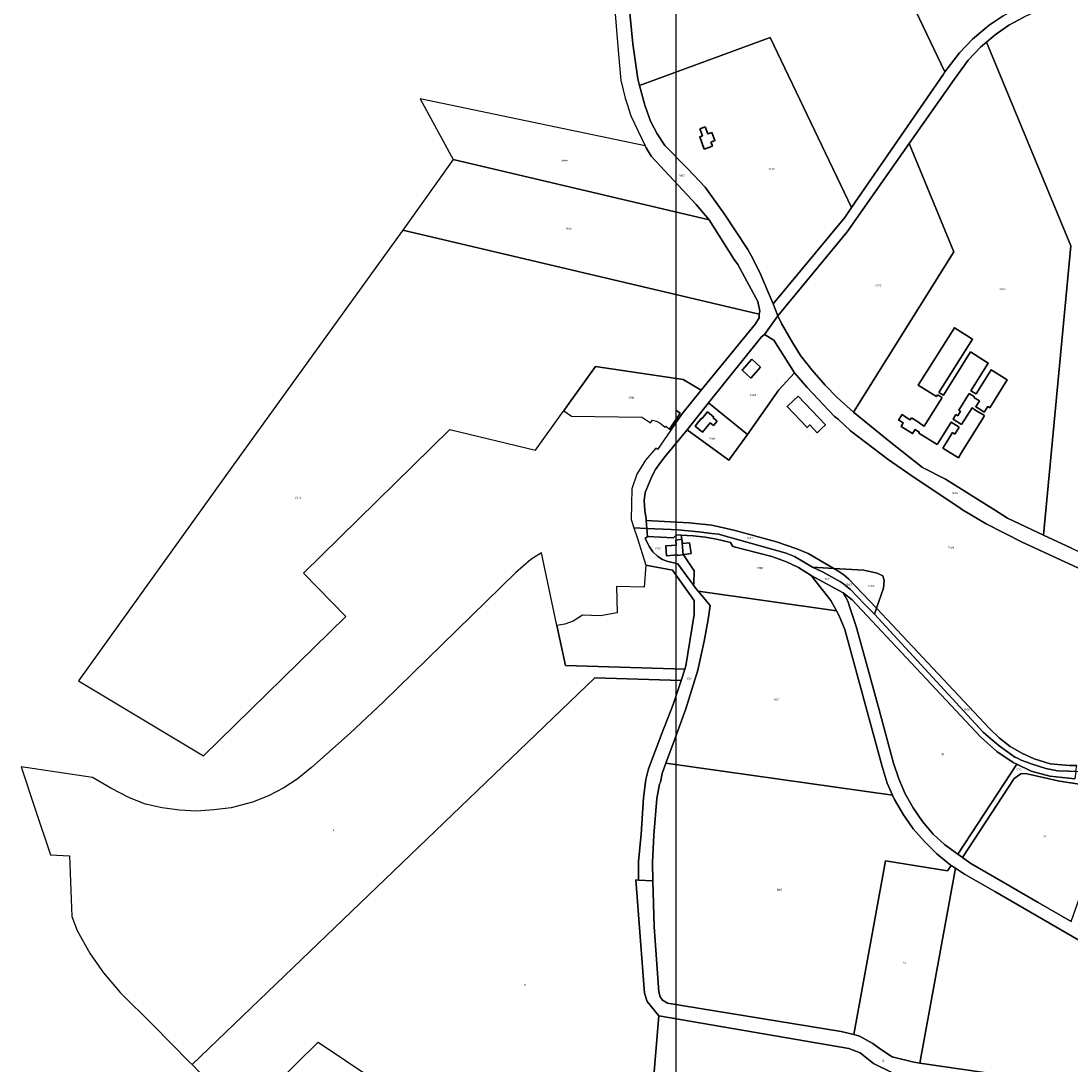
# Model space of a CAD drawing. Extents: x 177930 to 190767, y 381068 to 392034.
# Tile 18 of 256: x 178266 to 179183, y 388164 to 389076. Entities that reach past the tile are written whole.
import ezdxf
from ezdxf.enums import TextEntityAlignment as Align

# ---------------------------------------------------------------- set-up
doc = ezdxf.new("R2010")
doc.units = 0
for name, color, linetype, lineweight in [('B-XX-KG-GRENS_PERCEEL-GV', 150, 'Continuous', 25), ('B-XX-KG-GRENS_PERCEEL-S', 150, 'Continuous', 25), ('B-XX-OG-BEBOUWING-G', 7, 'Continuous', 35)]:
    doc.layers.add(name, color=color, linetype=linetype, lineweight=lineweight)
doc.styles.add('NLCS-ISO', font='NLCS-ISO.ttf', dxfattribs={"height": 1.8})

# ---------------------------------------------------------------- blocks, each defined once
blk = doc.blocks.new('SKG-PERCEELNUMMER-SO')
at = {"layer": 'DefPoints'}
blk.add_point((0, 0), dxfattribs=at)
at = {"style": 'NLCS-ISO', "oblique": 10, "flags": 1}
blk.add_attdef('GEMEENTECODE', text='', height=1.8, dxfattribs=at).set_placement((-0.5, 2.55), align=Align.MIDDLE_RIGHT)
at = {"style": 'NLCS-ISO', "oblique": 10}
blk.add_attdef('PERCEELNUMMER', text='', height=1.8, dxfattribs=at).set_placement((0, 0), align=Align.MIDDLE_CENTER)
at = {"style": 'NLCS-ISO', "oblique": 10, "flags": 1}
blk.add_attdef('SECTIE', text='', height=1.8, dxfattribs=at).set_placement((0.5, 2.5), align=Align.MIDDLE_LEFT)

msp = doc.modelspace()

# ---------------------------------------------------------------- linework, layer by layer
at = {"layer": 'B-XX-KG-GRENS_PERCEEL-GV'}
for points in [[(178974.996, 389237.055), (179073.282, 389031.393), (179086.117, 389048.07), (179097.515, 389060.082), (179111.968, 389072.176), (179124.146, 389080.357), (179136.922, 389087.529), (179176.519, 389106.305), (179087.951, 389291.475)], [(179073.282, 389031.393), (178974.996, 389237.055), (178791.582, 389148.688), (178800.827, 389055.898), (178805.117, 389025.275), (178806.588, 389019.615), (178920.643, 389061.357), (178991.74, 388913.04), (179071.965, 389029.482)], [(179159.459, 388626.991), (179183.897, 388615.663), (179195.957, 388609.965), (179203.685, 388713.946), (179293.8, 388709.901), (179284.775, 388808.984), (179201.876, 389007.298), (179275.473, 389042.658), (179241.043, 389126.024), (179142.361, 389079.095), (179129.159, 389072.189), (179117.345, 389063.78), (179109.715, 389057.473), (179183.256, 388879.463)], [(178991.74, 388913.04), (178920.643, 389061.357), (178806.588, 389019.615), (178811.094, 389002.277), (178816.258, 388988.294), (178822.014, 388977.33), (178828.732, 388967.274), (178848.416, 388947.036), (178863.855, 388930.642), (178880.702, 388907.174), (178901.1, 388876.415), (178904.392, 388870.653), (178911.375, 388856.981), (178923.146, 388828.888), (178985.765, 388904.367)], [(178993.487, 388734.217), (179026.062, 388707.775), (179053.885, 388686.121), (179073.71, 388675.854), (179116.779, 388648.867), (179127.941, 388641.6), (179159.459, 388626.991), (179183.256, 388879.463), (179109.715, 389057.473), (179104.308, 389053.003), (179093.61, 389041.569), (179081.3, 389024.709), (179042.169, 388968.943), (179081.176, 388874.315)], [(178614.776, 389007.878), (178643.794, 388954.956), (178867.404, 388902.128), (178856.068, 388915.577), (178816.855, 388957.879), (178812.224, 388965.17), (178811.406, 388966.878)], [(178927.475, 388818.558), (178930.592, 388811.85), (178940.055, 388795.019), (178947.279, 388783.82), (178957.135, 388771.145), (178968.572, 388757.948), (178979.2, 388747.119), (178993.487, 388734.217), (179081.176, 388874.315), (179042.169, 388968.943), (178987.963, 388891.693)], [(178911.157, 388819.96), (178911.777, 388822.478), (178909.928, 388831.059), (178892.508, 388863.346), (178889.29, 388867.483), (178867.404, 388902.128), (178643.794, 388954.956), (178599.661, 388893.3)], [(178740.303, 388735.588), (178743.654, 388740.252), (178768.016, 388774.161), (178844.695, 388762.869), (178860.529, 388753.406), (178865.755, 388759.788), (178907.748, 388811.518), (178910.932, 388816.741), (178911.157, 388819.96), (178599.661, 388893.3), (178576.306, 388860.714), (178451.935, 388688.306), (178316.301, 388499.799), (178425.518, 388434.329), (178549.847, 388555.815), (178512.906, 388593.627), (178640.741, 388719.053), (178715.611, 388701.219), (178739.825, 388734.923)], [(178915.699, 388802.023), (178913.085, 388800.187), (178866.658, 388742.498), (178900.731, 388714.764), (178928.243, 388753.89), (178941.794, 388768.537), (178923.925, 388797.179)], [(178809.258, 388729.517), (178812.713, 388727.36), (178816.207, 388724.854), (178817.88, 388727.272), (178821.299, 388726.382), (178824.534, 388724.628), (178829.058, 388721.168), (178829.646, 388721.935), (178833.983, 388718.617), (178843.563, 388732.411), (178860.529, 388753.406), (178844.695, 388762.869), (178768.016, 388774.161), (178743.654, 388740.252), (178740.303, 388735.588), (178747.219, 388730.83), (178808.578, 388729.947)], [(178866.658, 388742.498), (178848.119, 388718.879), (178884.674, 388692.345), (178900.731, 388714.764)], [(178813.476, 388625.854), (178812.843, 388632.833), (178801.585, 388633.407), (178804.538, 388624.879), (178812.049, 388600.824), (178835.372, 388596.319), (178854.317, 388569.818), (178854.222, 388557.667), (178847.019, 388512.67), (178846.065, 388509.795), (178842.783, 388499.909), (178835.851, 388479.024), (178825.982, 388453.612), (178814.481, 388422.944), (178811.978, 388413.544), (178810.131, 388397.596), (178808.013, 388365.671), (178805.775, 388341.767), (178805.714, 388325.744), (178818.19, 388324.995), (178817.852, 388341.041), (178819.091, 388365.006), (178821.708, 388396.901), (178823.913, 388409.357), (178824.781, 388411.257), (178826.275, 388418.807), (178829.604, 388427.852), (178837.587, 388449.541), (178846.89, 388475.152), (178857.397, 388509.029), (178863.073, 388534.27), (178866.487, 388553.364), (178868.35, 388565.486), (178857.849, 388577.973), (178855.793, 388580.416), (178853.014, 388584.227), (178852.157, 388585.403), (178848.006, 388591.096), (178840.083, 388601.961), (178830.511, 388604.1), (178826.618, 388605.64), (178822.545, 388608.312), (178818.309, 388612.272), (178815.177, 388616.652), (178811.422, 388624.024)], [(178812.843, 388632.833), (178834.096, 388631.749), (178839.704, 388631.449), (178858.426, 388629.682), (178869.304, 388628.446), (178875.464, 388627.648), (178886.988, 388624.466), (178934.584, 388611.281), (178941.866, 388608.283), (178957.727, 388598.844), (178976.43, 388597.753), (178953.779, 388610.887), (178944.049, 388614.928), (178926.089, 388621.065), (178888.905, 388631.197), (178869.712, 388635.529), (178849.976, 388637.639), (178812.209, 388639.828)], [(178843.065, 388626.817), (178838.91, 388627.047), (178836.19, 388624.486), (178813.476, 388625.854), (178811.422, 388624.024), (178815.177, 388616.652), (178818.309, 388612.272), (178822.545, 388608.312), (178826.618, 388605.64), (178830.511, 388604.1), (178840.083, 388601.961), (178848.006, 388591.096), (178852.157, 388585.403), (178853.014, 388584.227), (178854.076, 388584.206), (178854.307, 388595.623), (178844.885, 388609.614), (178844.799, 388609.745), (178843.426, 388623.266)], [(178854.307, 388595.623), (178854.076, 388584.206), (178853.014, 388584.227), (178855.793, 388580.416), (178857.849, 388577.973), (178978.688, 388560.806), (178973.589, 388569.829), (178956.535, 388591.714), (178945.487, 388598.747), (178934.916, 388603.721), (178922.066, 388608.161), (178888.097, 388617.003), (178886.04, 388620.411), (178877.653, 388622.519), (178872.222, 388623.659), (178863.89, 388625.03), (178858.514, 388625.746), (178853.385, 388626.245), (178843.065, 388626.817), (178843.426, 388623.266), (178844.799, 388609.745), (178844.885, 388609.614)], [(178842.783, 388499.909), (178846.065, 388509.795), (178741.846, 388513.213), (178734.373, 388547.867), (178720.788, 388611.483), (178711.728, 388605.671), (178698.24, 388593.91), (178582.796, 388481.271), (178553.655, 388453.836), (178520.012, 388423.96), (178507.552, 388413.81), (178495.837, 388406.138), (178482.534, 388399.392), (178468.415, 388393.678), (178449.776, 388388.882), (178434.745, 388387.054), (178419.63, 388385.958), (178404.587, 388386.612), (178389.527, 388388.718), (178375.09, 388392.104), (178360.971, 388397.62), (178344.703, 388406.017), (178328.814, 388415.307), (178266.215, 388424.6), (178278.653, 388387.542), (178292.103, 388347.784), (178308.648, 388346.854), (178310.703, 388293.827), (178315.346, 388281.786), (178326.604, 388261.183), (178338.335, 388244.7), (178352.95, 388227.654), (178381.705, 388198.92), (178413.249, 388167.037), (178415.721, 388164.504), (178767.418, 388502.368)], [(178741.417, 388549.159), (178734.373, 388547.867), (178741.846, 388513.213), (178846.065, 388509.795), (178847.019, 388512.67), (178854.222, 388557.667), (178854.317, 388569.818), (178835.372, 388596.319), (178812.049, 388600.824), (178810.538, 388581.427), (178786.285, 388582.072), (178787.155, 388559.14), (178772.511, 388556.339), (178756.645, 388557.045), (178748.597, 388551.807)], [(178957.727, 388598.844), (178966.482, 388594.733), (178982.019, 388586.222), (178984.624, 388584.416), (178986.875, 388582.581), (178990.803, 388579.522), (179002.948, 388566.69), (179011.698, 388557.792), (179013.481, 388562.999), (178989.38, 388588.597), (178984.878, 388592.265), (178979.667, 388595.876), (178976.43, 388597.753)], [(178976.43, 388597.753), (178979.667, 388595.876), (178984.878, 388592.265), (178989.38, 388588.597), (179013.481, 388562.999), (179019.537, 388580.682), (179020.2, 388587.181), (179019.12, 388591.497), (179014.066, 388593.813), (179002.468, 388596.234)], [(178857.849, 388577.973), (178868.35, 388565.486), (178866.487, 388553.364), (178863.073, 388534.27), (178857.397, 388509.029), (178846.89, 388475.152), (178837.587, 388449.541), (178829.604, 388427.852), (179027.658, 388399.716), (179023.017, 388410.306), (179018.645, 388424.958), (178985.879, 388544.367), (178981.078, 388556.577), (178978.688, 388560.806)], [(178984.371, 388576.567), (178988.474, 388569.163), (178990.815, 388561.998), (178995.857, 388547.105), (179003.595, 388518.984), (179015.778, 388474.25), (179028.498, 388427.744), (179032.939, 388414.053), (179038.72, 388400.877), (179045.698, 388388.638), (179053.766, 388376.918), (179063.143, 388365.911), (179073.072, 388356.725), (179084.644, 388348.372), (179136.17, 388426.774), (179133.011, 388428.289), (179118.727, 388437.849), (179104.401, 388450.902), (178992.226, 388570.447)], [(179011.698, 388557.792), (179106.783, 388454.763), (179111.408, 388450.697), (179120.716, 388442.973), (179128.022, 388437.714), (179134.318, 388433.009), (179136.232, 388432.445), (179139.993, 388430.505), (179144.963, 388428.534), (179148.55, 388427.33), (179161.386, 388423.072), (179171.721, 388421.229), (179181.466, 388420.786), (179187.821, 388420.61), (179188.66, 388425.811), (179182.219, 388425.702), (179165.247, 388427.325), (179151.413, 388431.448), (179141.083, 388436.213), (179130.199, 388442.32), (179120.944, 388449.574), (179112.416, 388457.918), (179013.481, 388562.999)], [(179027.658, 388399.716), (178829.604, 388427.852), (178826.275, 388418.807), (178824.781, 388411.257), (178823.913, 388409.357), (178821.708, 388396.901), (178819.091, 388365.006), (178817.852, 388341.041), (178818.19, 388324.995), (178819.265, 388284.8), (178823.39, 388227.959), (178824.56, 388223.644), (178826.517, 388220.894), (178830.847, 388218.333), (178982.7, 388193.543), (178993.734, 388190.755), (179021.405, 388342.535), (179075.581, 388333.74), (179078.657, 388338.432), (179077.834, 388338.963), (179066.124, 388348.596), (179055.547, 388359.364), (179045.685, 388370.563), (179038.633, 388380.644), (179037.073, 388382.789), (179029.265, 388396.049)], [(179187.821, 388420.61), (179186.763, 388414.05), (179181.587, 388414.583), (179165.052, 388416.537), (179148.784, 388420.726), (179136.17, 388426.774), (179084.644, 388348.372), (179088.695, 388345.448), (179133.702, 388414.34), (179139.533, 388418.52), (179143.656, 388418.71), (179173.456, 388412.015), (179198.482, 388408.383), (179198.268, 388413.256), (179197.088, 388420.353)], [(179198.268, 388413.256), (179198.482, 388408.383), (179173.456, 388412.015), (179143.656, 388418.71), (179139.533, 388418.52), (179133.702, 388414.34), (179088.695, 388345.448), (179095.926, 388340.228), (179122.222, 388325.123), (179154.855, 388306.195), (179183.686, 388289.552), (179230.178, 388421.706), (179225.125, 388419.749), (179213.043, 388416.358)], [(179078.657, 388338.432), (179075.581, 388333.74), (179021.405, 388342.535), (178993.734, 388190.755), (178998.636, 388189.517), (179010.425, 388183.051), (179017.181, 388178.05), (179027.301, 388171.361), (179046.22, 388166.626), (179051.483, 388165.861), (179082.502, 388335.954)], [(178821.892, 388095.268), (179007.286, 388063.031), (179005.219, 388006.508), (179079.038, 388027.474), (179113.363, 388032.114), (179214.297, 388006.56), (179224.652, 388102.312), (179223.976, 388109.702), (179216.197, 388124.222), (179211.565, 388129.098), (179204.056, 388131.094), (179081.203, 388148.594), (179027.007, 388157.57), (179010.957, 388165.529), (178999.428, 388174.79), (178989.288, 388178.491), (178823.336, 388206.996), (178818.658, 388151.395)]]:
    msp.add_lwpolyline(points, close=True, dxfattribs=at)
for points in [[(178784.456, 389092.718), (178787.754, 389050.096), (178790.204, 389023.891), (178790.574, 389022.986), (178794.008, 389008.379), (178795.609, 389003.162), (178798.902, 388993.011), (178811.406, 388966.878), (178812.224, 388965.17), (178816.855, 388957.879), (178856.068, 388915.577), (178867.404, 388902.128), (178889.29, 388867.483), (178892.508, 388863.346), (178909.928, 388831.059), (178911.777, 388822.478), (178911.157, 388819.96), (178910.932, 388816.741), (178907.748, 388811.518), (178865.755, 388759.788), (178860.529, 388753.406), (178843.563, 388732.411), (178833.983, 388718.617), (178822.24, 388701.708), (178820.677, 388702.978), (178811.895, 388692.329), (178804.184, 388680.121), (178799.876, 388667.468), (178799.098, 388640.588), (178801.585, 388633.407), (178812.843, 388632.833), (178812.209, 388639.828), (178812.221, 388641.203), (178811.081, 388648.513), (178810.489, 388657.046), (178811.532, 388664.174), (178814.256, 388671.154), (178817.377, 388678.144), (178820.588, 388684.337), (178824.732, 388690.467), (178828.719, 388695.312), (178848.119, 388718.879), (178866.658, 388742.498), (178913.085, 388800.187), (178915.699, 388802.023), (178927.475, 388818.558), (178923.146, 388828.888), (178911.375, 388856.981), (178904.392, 388870.653), (178901.1, 388876.415), (178880.702, 388907.174), (178863.855, 388930.642), (178848.416, 388947.036), (178828.732, 388967.274), (178822.014, 388977.33), (178816.258, 388988.294), (178811.094, 389002.277), (178806.588, 389019.615), (178805.117, 389025.275), (178800.827, 389055.898), (178791.582, 389148.688)], [(179124.146, 389080.357), (179111.968, 389072.176), (179097.515, 389060.082), (179086.117, 389048.07), (179073.282, 389031.393), (179071.965, 389029.482), (178991.74, 388913.04), (178985.765, 388904.367), (178923.146, 388828.888), (178927.475, 388818.558), (178987.963, 388891.693), (179042.169, 388968.943), (179081.3, 389024.709), (179093.61, 389041.569), (179104.308, 389053.003), (179109.715, 389057.473), (179117.345, 389063.78), (179129.159, 389072.189), (179142.361, 389079.095)], [(179183.897, 388615.663), (179159.459, 388626.991), (179127.941, 388641.6), (179116.779, 388648.867), (179073.71, 388675.854), (179053.885, 388686.121), (179026.062, 388707.775), (178993.487, 388734.217), (178979.2, 388747.119), (178968.572, 388757.948), (178957.135, 388771.145), (178947.279, 388783.82), (178940.055, 388795.019), (178930.592, 388811.85), (178927.475, 388818.558), (178915.699, 388802.023), (178923.925, 388797.179), (178941.794, 388768.537), (178953.116, 388755.835), (178976.811, 388730.624), (178980.19, 388728.174), (178990.803, 388717.861), (179023.873, 388692.888), (179047.409, 388676.706), (179084.695, 388651.978), (179088.595, 388649.075), (179109.419, 388636.746), (179140.74, 388620.696), (179215.263, 388586.337)], [(179215.263, 388586.337), (179140.74, 388620.696), (179109.419, 388636.746), (179088.595, 388649.075), (179084.695, 388651.978), (179047.409, 388676.706), (179023.873, 388692.888), (178990.803, 388717.861), (178980.19, 388728.174), (178976.811, 388730.624), (178953.116, 388755.835), (178941.794, 388768.537), (178928.243, 388753.89), (178900.731, 388714.764), (178884.674, 388692.345), (178848.119, 388718.879), (178828.719, 388695.312), (178824.732, 388690.467), (178820.588, 388684.337), (178817.377, 388678.144), (178814.256, 388671.154), (178811.532, 388664.174), (178810.489, 388657.046), (178811.081, 388648.513), (178812.221, 388641.203), (178812.209, 388639.828), (178849.976, 388637.639), (178869.712, 388635.529), (178888.905, 388631.197), (178926.089, 388621.065), (178944.049, 388614.928), (178953.779, 388610.887), (178976.43, 388597.753), (179002.468, 388596.234), (179014.066, 388593.813), (179019.12, 388591.497), (179020.2, 388587.181), (179019.537, 388580.682), (179013.481, 388562.999), (179112.416, 388457.918), (179120.944, 388449.574), (179130.199, 388442.32), (179141.083, 388436.213), (179151.413, 388431.448), (179165.247, 388427.325), (179182.219, 388425.702), (179188.66, 388425.811)], [(179187.821, 388420.61), (179181.466, 388420.786), (179171.721, 388421.229), (179161.386, 388423.072), (179148.55, 388427.33), (179144.963, 388428.534), (179139.993, 388430.505), (179136.232, 388432.445), (179134.318, 388433.009), (179128.022, 388437.714), (179120.716, 388442.973), (179111.408, 388450.697), (179106.783, 388454.763), (179011.698, 388557.792), (179002.948, 388566.69), (178990.803, 388579.522), (178986.875, 388582.581), (178984.624, 388584.416), (178982.019, 388586.222), (178966.482, 388594.733), (178957.727, 388598.844), (178941.866, 388608.283), (178934.584, 388611.281), (178886.988, 388624.466), (178875.464, 388627.648), (178869.304, 388628.446), (178858.426, 388629.682), (178839.704, 388631.449), (178834.096, 388631.749), (178812.843, 388632.833), (178813.476, 388625.854), (178836.19, 388624.486), (178838.91, 388627.047), (178843.065, 388626.817), (178853.385, 388626.245), (178858.514, 388625.746), (178863.89, 388625.03), (178872.222, 388623.659), (178877.653, 388622.519), (178886.04, 388620.411), (178888.097, 388617.003), (178922.066, 388608.161), (178934.916, 388603.721), (178945.487, 388598.747), (178956.535, 388591.714), (178984.371, 388576.567), (178992.226, 388570.447), (179104.401, 388450.902), (179118.727, 388437.849), (179133.011, 388428.289), (179136.17, 388426.774), (179148.784, 388420.726), (179165.052, 388416.537), (179181.587, 388414.583), (179186.763, 388414.05)], [(179183.686, 388289.552), (179154.855, 388306.195), (179122.222, 388325.123), (179095.926, 388340.228), (179088.695, 388345.448), (179084.644, 388348.372), (179073.072, 388356.725), (179063.143, 388365.911), (179053.766, 388376.918), (179045.698, 388388.638), (179038.72, 388400.877), (179032.939, 388414.053), (179028.498, 388427.744), (179015.778, 388474.25), (179003.595, 388518.984), (178995.857, 388547.105), (178990.815, 388561.998), (178988.474, 388569.163), (178984.371, 388576.567), (178956.535, 388591.714), (178973.589, 388569.829), (178978.688, 388560.806), (178981.078, 388556.577), (178985.879, 388544.367), (179018.645, 388424.958), (179023.017, 388410.306), (179027.658, 388399.716), (179029.265, 388396.049), (179037.073, 388382.789), (179038.633, 388380.644), (179045.685, 388370.563), (179055.547, 388359.364), (179066.124, 388348.596), (179077.834, 388338.963), (179078.657, 388338.432), (179082.502, 388335.954), (179090.471, 388330.817), (179116.929, 388315.653), (179232.538, 388248.635)], [(178818.658, 388151.395), (178823.336, 388206.996), (178813.15, 388219.765), (178810.938, 388226.901), (178803.457, 388325.879), (178805.714, 388325.744), (178805.775, 388341.767), (178808.013, 388365.671), (178810.131, 388397.596), (178811.978, 388413.544), (178814.481, 388422.944), (178825.982, 388453.612), (178835.851, 388479.024), (178842.783, 388499.909), (178767.418, 388502.368), (178415.721, 388164.504), (178428.89, 388151.012)], [(179306.361, 388162.857), (179294.641, 388189.049), (179287.251, 388200.826), (179278.051, 388212.657), (179265.94, 388225.305), (179254.871, 388232.886), (179245.183, 388239.281), (179232.538, 388248.635), (179116.929, 388315.653), (179090.471, 388330.817), (179082.502, 388335.954), (179051.483, 388165.861), (179211.732, 388142.557)], [(179211.732, 388142.557), (179051.483, 388165.861), (179046.22, 388166.626), (179027.301, 388171.361), (179017.181, 388178.05), (179010.425, 388183.051), (178998.636, 388189.517), (178993.734, 388190.755), (178982.7, 388193.543), (178830.847, 388218.333), (178826.517, 388220.894), (178824.56, 388223.644), (178823.39, 388227.959), (178819.265, 388284.8), (178818.19, 388324.995), (178805.714, 388325.744), (178803.457, 388325.879), (178810.938, 388226.901), (178813.15, 388219.765), (178823.336, 388206.996), (178989.288, 388178.491), (178999.428, 388174.79), (179010.957, 388165.529), (179027.007, 388157.57)], [(178470.551, 388129.808), (178525.946, 388184.092), (178622.211, 388119.638)]]:
    msp.add_lwpolyline(points, dxfattribs=at)
at = {"layer": 'B-XX-OG-BEBOUWING-G'}
for points in [[(178859.251, 388981.686), (178861.553, 388975.561), (178859.172, 388974.667), (178863.154, 388964.068)], [(178863.874, 388983.423), (178859.251, 388981.686)], [(178869.635, 388978.653), (178866.143, 388977.316), (178863.874, 388983.423)], [(178868.919, 388970.16), (178872.378, 388971.484), (178869.635, 388978.653)], [(178863.154, 388964.068), (178867.844, 388965.831)], [(178867.844, 388965.831), (178870.251, 388966.735), (178868.919, 388970.16)], [(179068.141, 388751.41), (179097.453, 388798.025), (179081.641, 388807.967), (179050.083, 388757.78), (179065.895, 388747.838), (179066.898, 388749.433)], [(178904.711, 388780.552), (178896.115, 388770.981), (178903.746, 388764.127), (178912.343, 388773.698)], [(178912.343, 388773.698), (178904.711, 388780.552)], [(179095.65, 388786.916), (179089.059, 388776.235), (179072.062, 388749.035), (179068.141, 388751.41)], [(179094.538, 388750.609), (179099.033, 388747.8), (179098.646, 388747.181), (179103.441, 388744.185), (179100.231, 388739.049), (179101.843, 388738.042), (179103.785, 388736.828), (179107.699, 388734.383), (179110.717, 388739.212), (179112.48, 388738.11), (179127.801, 388762.465), (179113.85, 388771.29), (179100.528, 388750.164), (179096.098, 388752.944), (179111.213, 388777.09), (179095.65, 388786.916)], [(178941.089, 388744.566), (178935.482, 388739.245), (178952.904, 388720.892), (178955.27, 388723.138), (178961.722, 388716.342), (178965.283, 388719.719)], [(178945.024, 388748.301), (178941.089, 388744.566)], [(178965.283, 388719.719), (178968.899, 388723.15), (178945.024, 388748.301)], [(179070.901, 388747.178), (179055.185, 388722.029), (179050.985, 388724.566)], [(179066.898, 388749.433), (179070.901, 388747.178)], [(179082.993, 388732.193), (179084.524, 388731.213), (179086.986, 388735.055), (179085.417, 388736.06), (179094.538, 388750.609)], [(178832.748, 388719.562), (178842.141, 388733.378)], [(178842.141, 388733.378), (178838.003, 388736.192)], [(179100.476, 388735.882), (179097.037, 388738.059), (179087.876, 388723.585)], [(179102.411, 388734.657), (179100.476, 388735.882)], [(179107.784, 388731.257), (179102.411, 388734.657)], [(179040.106, 388729.314), (179040.182, 388729.435), (179035.87, 388732.158), (179035.417, 388731.44), (179032.751, 388727.209)], [(179032.751, 388727.209), (179033.005, 388727.049), (179033.181, 388727.329), (179036.988, 388724.93), (179035.063, 388721.875), (179045.027, 388715.597), (179047.237, 388719.098), (179051.086, 388716.672), (179050.633, 388715.953), (179066.522, 388705.941)], [(179044.159, 388729.37), (179042.968, 388727.512), (179040.106, 388729.314)], [(179050.985, 388724.566), (179051.189, 388724.904), (179044.159, 388729.37)], [(179069.188, 388710.172), (179078.917, 388725.691), (179085.845, 388721.34)], [(179087.876, 388723.585), (179080.398, 388728.053), (179082.993, 388732.193)], [(179087.818, 388698.968), (179105.866, 388728.007), (179107.784, 388731.257)], [(179082.018, 388715.199), (179079.975, 388716.469), (179074.323, 388707.375)], [(179085.845, 388721.34), (179082.018, 388715.199)], [(179066.522, 388705.941), (179069.188, 388710.172)], [(179074.323, 388707.375), (179071.559, 388702.924), (179085.063, 388694.533)], [(179085.063, 388694.533), (179087.818, 388698.968)], [(178850.32, 388620.259), (178843.981, 388619.492), (178843.526, 388623.256), (178838.198, 388622.596)], [(178838.198, 388622.596), (178838.696, 388618.232), (178834.44, 388617.882), (178829.46, 388617.472), (178830.15, 388608.812), (178839.71, 388609.72), (178839.79, 388609.032), (178851.702, 388610.766)], [(178851.702, 388610.766), (178850.32, 388620.259)]]:
    msp.add_lwpolyline(points, dxfattribs=at)
msp.add_lwpolyline([(178874.344, 388726.514), (178870.815, 388729.346), (178871.394, 388730.061), (178865.882, 388734.525), (178860.927, 388728.407), (178860.432, 388728.81), (178855.053, 388722.192), (178861.579, 388716.888), (178868.131, 388724.948), (178871.146, 388722.529)], close=True, dxfattribs=at)
at = {"layer": 'DefPoints'}
msp.add_lwpolyline([(189080.125, 384112.918), (178838.653, 384112.918), (178838.653, 390805.207), (189080.125, 390805.207)], close=True, dxfattribs=at)

# ---------------------------------------------------------------- block references
at = {"layer": 'B-XX-KG-GRENS_PERCEEL-S'}
for p, values in [((178740.749, 388953.796), {'PERCEELNUMMER': '1999'}), ((178921.618, 388946.595), {'PERCEELNUMMER': '1432'}), ((178843.27, 388940.973), {'PERCEELNUMMER': '1605'}), ((178744.372, 388894.897), {'PERCEELNUMMER': '1355'}), ((179015.024, 388844.908), {'PERCEELNUMMER': '1453'}), ((179123.411, 388841.925), {'PERCEELNUMMER': '1452'}), ((178799.18, 388746.96), {'PERCEELNUMMER': '2016'}), ((178905.749, 388749.317), {'PERCEELNUMMER': '1455'}), ((178869.776, 388711.514), {'PERCEELNUMMER': '1456'}), ((178508.266, 388659.654), {'PERCEELNUMMER': '2474'}), ((179081.829, 388663.715), {'PERCEELNUMMER': '1454'}), ((178902.798, 388624.476), {'PERCEELNUMMER': '1457'}), ((178822.502, 388615.306), {'PERCEELNUMMER': '1081'}), ((179078.648, 388616.348), {'PERCEELNUMMER': '1458'}), ((178911.703, 388598.183), {'PERCEELNUMMER': '1080'}), ((178970.059, 388588.524), {'PERCEELNUMMER': '745'}), ((178988.995, 388583.635), {'PERCEELNUMMER': '1983'}), ((179008.786, 388582.595), {'PERCEELNUMMER': '1982'}), ((178849.887, 388501.408), {'PERCEELNUMMER': '531'}), ((178925.875, 388483.383), {'PERCEELNUMMER': '867'}), ((179092.361, 388474.816), {'PERCEELNUMMER': '1606'}), ((179071.076, 388435.436), {'PERCEELNUMMER': '36'}), ((179137.791, 388421.996), {'PERCEELNUMMER': '532'}), ((178539.228, 388369.401), {'PERCEELNUMMER': '4'}), ((179160.181, 388363.785), {'PERCEELNUMMER': '34'}), ((178928.554, 388317.313), {'PERCEELNUMMER': '868'}), ((179037.812, 388253.599), {'PERCEELNUMMER': '13'}), ((178706.233, 388233.964), {'PERCEELNUMMER': '9'}), ((179019.132, 388168.078), {'PERCEELNUMMER': '14'})]:
    msp.add_blockref('SKG-PERCEELNUMMER-SO', p, dxfattribs=at).add_auto_attribs(values)

doc.saveas('drawing.dxf')
